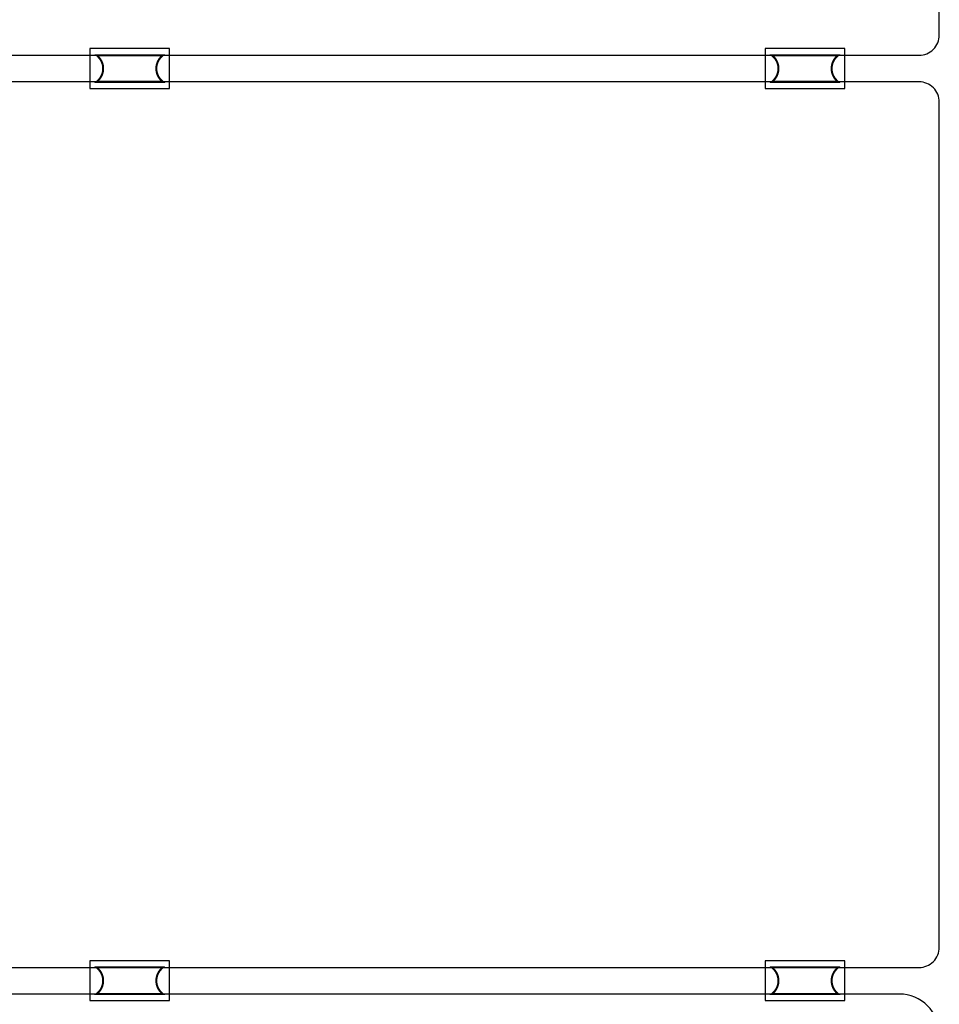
# Model space of a CAD drawing. Extents: x 0 to 144, y -86 to 145.
# Tile 3 of 4: x 75 to 144, y -3 to 71. Entities that reach past the tile are written whole.
import ezdxf

# ---------------------------------------------------------------- set-up
doc = ezdxf.new("R2010")
doc.units = 0
for name, color, linetype in [('BOARD_GEOMETRY_OUTLINE', 1, 'CONTINUOUS'), ('PACKAGE_GEOMETRY_SILKSCREEN_BOT', 5, 'CONTINUOUS'), ('PACKAGE_GEOMETRY_SOLDERMASK_BOT', 7, 'CONTINUOUS')]:
    doc.layers.add(name, color=color, linetype=linetype)

msp = doc.modelspace()

# ---------------------------------------------------------------- linework, layer by layer
at = {"layer": 'BOARD_GEOMETRY_OUTLINE'}
for points in [[(74.643996, 68.658232), (142.715996, 68.658232, 0.414214), (144.239996, 70.182232), (144.239996, 133.792468, 0.414214), (142.715996, 135.316468), (74.643996, 135.316468, 0.414214), (73.119996, 133.792468), (73.119996, 70.182232, 0.414214), (74.643996, 68.658232)], [(74.643996, 0), (142.715996, 0, 0.414214), (144.239996, 1.524), (144.239996, 65.134236, 0.414214), (142.715996, 66.658236), (74.643996, 66.658236, 0.414214), (73.119996, 65.134236), (73.119996, 1.524, 0.414214), (74.643996, 0)], [(144.239996, -7.130796), (144.239996, -4.997196, 0.414214), (141.242796, -1.999996), (73.119996, -1.999996)]]:
    msp.add_lwpolyline(points, format="xyb", dxfattribs=at)
at = {"layer": 'PACKAGE_GEOMETRY_SILKSCREEN_BOT', "const_width": 0.1524}
for points in [[(83.33994, 66.657982), (80.85582, 66.657982), (80.975454, 66.778124, 0.414167), (80.975454, 68.53809), (80.855058, 68.658486), (83.33994, 68.658486)], [(83.33994, 68.658486), (85.82406, 68.658486), (85.704426, 68.538344, 0.414167), (85.704426, 66.778378), (85.824822, 66.657982), (83.33994, 66.657982)], [(134.13994, 66.657982), (131.65582, 66.657982), (131.775454, 66.778124, 0.414167), (131.775454, 68.53809), (131.655058, 68.658486), (134.13994, 68.658486)], [(134.13994, 68.658486), (136.62406, 68.658486), (136.504426, 68.538344, 0.414167), (136.504426, 66.778378), (136.624822, 66.657982), (134.13994, 66.657982)], [(83.33994, -2.00025), (80.85582, -2.00025), (80.975454, -1.880108, 0.414167), (80.975454, -0.120142), (80.855058, 0.000254), (83.33994, 0.000254)], [(83.33994, 0.000254), (85.82406, 0.000254), (85.704426, -0.119888, 0.414167), (85.704426, -1.879854), (85.824822, -2.00025), (83.33994, -2.00025)], [(134.13994, -2.00025), (131.65582, -2.00025), (131.775454, -1.880108, 0.414167), (131.775454, -0.120142), (131.655058, 0.000254), (134.13994, 0.000254)], [(134.13994, 0.000254), (136.62406, 0.000254), (136.504426, -0.119888, 0.414167), (136.504426, -1.879854), (136.624822, -2.00025), (134.13994, -2.00025)]]:
    msp.add_lwpolyline(points, format="xyb", dxfattribs=at)
at = {"layer": 'PACKAGE_GEOMETRY_SOLDERMASK_BOT'}
for points in [[(80.339946, 66.158364), (86.339934, 66.158364), (86.339934, 69.158104), (80.339946, 69.158104)], [(131.139946, 66.158364), (137.139934, 66.158364), (137.139934, 69.158104), (131.139946, 69.158104)], [(80.339946, -2.499868), (86.339934, -2.499868), (86.339934, 0.499872), (80.339946, 0.499872)], [(131.139946, -2.499868), (137.139934, -2.499868), (137.139934, 0.499872), (131.139946, 0.499872)]]:
    msp.add_lwpolyline(points, close=True, dxfattribs=at)

doc.saveas('drawing.dxf')
